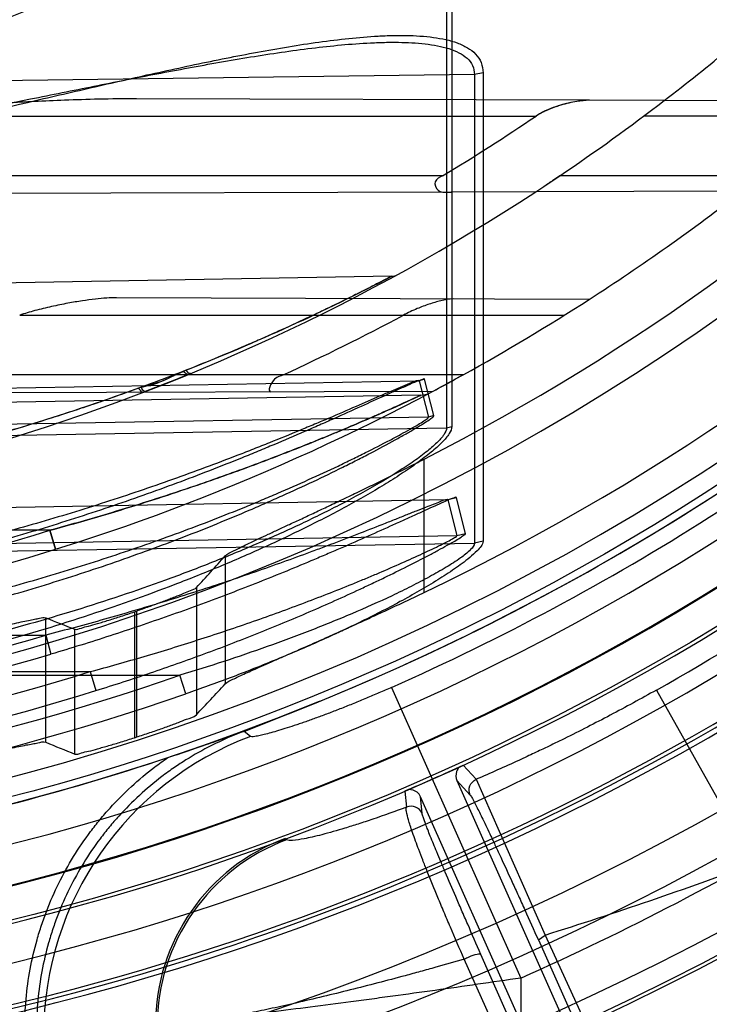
# Model space of a CAD drawing. Header units: millimetres. Extents: x 0 to 297, y 0 to 210.
# Tile 80 of 256: x 146.926 to 147.03, y 92.653 to 92.802. Entities that reach past the tile are written whole.
import ezdxf

# ---------------------------------------------------------------- set-up
doc = ezdxf.new("R2010")
doc.units = ezdxf.units.MM
doc.header["$LTSCALE"] = 16.335
doc.layers.get('0').update_dxf_attribs({"linetype": 'CONTINUOUS'})
for name, color, linetype in [('01_GLOBAL', 7, 'CONTINUOUS'), ('INTFCLR_1', 7, 'CONTINUOUS'), ('INTFCLR_144815', 7, 'CONTINUOUS')]:
    doc.layers.add(name, color=color, linetype=linetype)

msp = doc.modelspace()

# ---------------------------------------------------------------- linework, layer by layer
at = {"color": 7, "linetype": 'Continuous'}
msp.add_circle((147.7028034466, 92.1254639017), 2.28, dxfattribs=at)
at = {"color": 9, "linetype": 'Continuous'}
msp.add_arc((147.7028034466, 92.1254639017), 2.2507792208, 92.9674534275, 177.0325465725, dxfattribs=at)
at = {"layer": '01_GLOBAL', "color": 7, "linetype": 'Continuous'}
msp.add_circle((147.7028034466, 92.1254639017), 2.31, dxfattribs=at)
at = {"layer": 'INTFCLR_1', "color": 9, "linetype": 'Continuous'}
for p, q in [((146.9904780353, 92.8069051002), (146.9904780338, 92.74016072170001)), ((146.9912744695, 92.8070567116), (146.991274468, 92.740356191)), ((146.9946795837, 92.79340763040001), (146.8535833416, 92.79155357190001)), ((146.994679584, 92.79340763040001), (146.9946795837, 92.7227587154)), ((146.9959774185, 92.79364894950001), (146.9946795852, 92.7934076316)), ((146.9959774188, 92.7936489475), (146.9959774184, 92.72306984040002)), ((147.0120154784, 92.7895054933), (146.9437845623, 92.7897436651)), ((147.0514519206, 92.78936783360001), (147.0232658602, 92.7894662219)), ((146.8944553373, 92.78713164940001), (147.0039576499, 92.78713164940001)), ((147.0488883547, 92.78713164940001), (147.0201875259, 92.78713164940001)), ((146.9898811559, 92.77813164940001), (146.8266356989, 92.77813164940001)), ((147.0380017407, 92.77813164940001), (147.0075233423, 92.77813164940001)), ((146.9911526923, 92.77568498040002), (146.9035309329, 92.7753791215)), ((147.0350701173, 92.7758382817), (147.003905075, 92.77572949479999)), ((146.9822175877, 92.76299995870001), (146.8326356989, 92.7603889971)), ((147.0119716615, 92.75950564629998), (146.9407433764, 92.7597542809)), ((146.926188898, 92.75713164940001), (147.008235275, 92.75713164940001)), ((146.8326356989, 92.7445687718), (146.9863558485, 92.7472500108)), ((146.9929641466, 92.74813164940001), (146.8922430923, 92.74813164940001)), ((146.9514451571, 92.74813164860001), (146.9507953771, 92.74864845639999)), ((146.9863558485, 92.7472500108), (146.9862838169, 92.7472767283)), ((146.9871699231, 92.7474608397), (146.9863558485, 92.7472500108)), ((146.9863558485, 92.7472500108), (146.9877702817, 92.7417730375)), ((146.9885780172, 92.7419805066), (146.9871699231, 92.7474608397)), ((146.986619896, 92.74507405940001), (146.8535833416, 92.7427518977)), ((146.8915173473, 92.745337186), (146.9884467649, 92.7456755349)), ((146.9877702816, 92.7417730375), (146.8326356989, 92.7390671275)), ((146.9885780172, 92.7419805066), (146.9877702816, 92.7417730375)), ((146.8326356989, 92.7374866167), (146.9904780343, 92.74016072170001)), ((146.9904780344, 92.74016072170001), (146.9912744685, 92.7403561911)), ((146.9906522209, 92.7293353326), (146.9919774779, 92.7296701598)), ((146.9933480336, 92.7241875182), (146.9919774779, 92.7296701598)), ((146.8535833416, 92.7269445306), (146.9906522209, 92.7293353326)), ((146.9906522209, 92.7293353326), (146.990609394, 92.7293494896)), ((146.990652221, 92.7293353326), (146.9920326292, 92.7238577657)), ((146.9307336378, 92.72470044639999), (146.8506356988, 92.72470044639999)), ((146.9920326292, 92.7238577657), (146.8535833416, 92.7214428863)), ((146.931578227, 92.7218376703), (146.9307336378, 92.72470044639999)), ((146.9307336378, 92.72470044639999), (146.9315782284, 92.7218376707)), ((146.9933480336, 92.7241875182), (146.9920326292, 92.7238577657)), ((146.8535833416, 92.7203683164), (146.9946795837, 92.7227587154)), ((146.9959774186, 92.72306984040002), (146.9946795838, 92.7227587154)), ((146.8506356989, 92.7089062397), (146.9300996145, 92.7089062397)), ((146.9300996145, 92.7089062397), (146.9308989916, 92.7060319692)), ((146.8266356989, 92.7028478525), (146.9503000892, 92.7028478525)), ((146.8506356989, 92.7034045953), (146.9368146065, 92.7034045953)), ((146.9368147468, 92.70340459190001), (146.9376538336, 92.700542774)), ((146.951228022, 92.7000574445), (146.9503000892, 92.7028478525))]:
    msp.add_line(p, q, dxfattribs=at)
at = {"layer": 'INTFCLR_1', "color": 7, "linetype": 'Continuous'}
for p, q in [((147.0120154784, 92.7895054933), (147.0101259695, 92.7893397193)), ((147.0075233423, 92.77813164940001), (147.0064146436, 92.77738788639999)), ((146.9448683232, 92.74551881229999), (146.951445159, 92.74813164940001)), ((146.9497710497, 92.7474502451), (146.9451096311, 92.74561186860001)), ((146.9514451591, 92.74813164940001), (146.9501287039, 92.7475940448)), ((146.9929641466, 92.74813164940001), (146.9916295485, 92.7473965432))]:
    msp.add_line(p, q, dxfattribs=at)
at = {"layer": 'INTFCLR_1', "color": 6, "linetype": 'Continuous'}
for p, q in [((147.0232658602, 92.7894662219), (147.0120154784, 92.7895054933)), ((147.003905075, 92.77572949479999), (146.9911526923, 92.77568498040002)), ((146.9519271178, 92.74832991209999), (146.9514451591, 92.74813164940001))]:
    msp.add_line(p, q, dxfattribs=at)
for centre, radius, start, end in [((146.8326356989, 93.03763164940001), 0.3620710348, 270, 90.00000002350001), ((146.8326356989, 93.03763164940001), 0.3440948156, 270, 90.00000002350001), ((146.8326356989, 93.03763164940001), 0.312931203, 303.9776385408, 307.5299422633), ((146.8342792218, 93.03700618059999), 0.3020396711, 301.0088492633, 304.1786423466), ((146.8326356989, 93.03763164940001), 0.330931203, 298.9781910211, 302.8139688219), ((146.8321030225, 93.0401317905), 0.3211822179, 294.6129913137, 298.2222021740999), ((146.8328686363, 93.03763440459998), 0.3530027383, 273.3847160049, 287.2678979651)]:
    msp.add_arc(centre, radius, start, end, dxfattribs=at)
at = {"layer": 'INTFCLR_1', "color": 9, "linetype": 'Continuous'}
for centre, radius, start, end in [((146.8326356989, 93.03763164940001), 0.252930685, 270.0000000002, 337.5066823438), ((146.8326356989, 93.03763164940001), 0.312931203, 307.5299422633, 312.2149436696), ((146.8326356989, 93.03763164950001), 0.312931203, 269.9999999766, 303.1824438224), ((146.8326356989, 93.03763164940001), 0.330931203, 302.8139688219, 307.7133577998), ((146.835260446, 93.04334869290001), 0.3165311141, 291.5005296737, 297.6632614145), ((146.9821861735, 92.76479968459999), 0.0018, 271.0000000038, 298.7289681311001), ((146.9586783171, 92.7300294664), 0.0202189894, 111.4868179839, 112.946911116), ((146.8326356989, 93.03763164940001), 0.330931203, 269.9999999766, 298.0879374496), ((146.9865675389, 92.7480736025), 0.003, 271.0000000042, 297.9955409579), ((146.8326876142, 93.0376340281), 0.327933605, 273.6533268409, 287.396429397), ((146.8324589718, 93.0376340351), 0.342922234, 273.5317162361, 286.5427789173), ((146.8324070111, 93.0376317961), 0.3459177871, 273.5313428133, 286.5425042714), ((146.8337755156, 93.03753023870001), 0.3543871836, 273.1956074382, 289.1963105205), ((146.8329253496, 93.0376104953), 0.3499809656, 273.3839117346, 287.2680685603), ((146.8337323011, 93.0375290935), 0.3573406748, 272.2498865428, 289.1963144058)]:
    msp.add_arc(centre, radius, start, end, dxfattribs=at)
at = {"layer": 'INTFCLR_1', "color": 7, "linetype": 'Continuous'}
for centre, radius, start, end in [((146.8326356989, 93.03763164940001), 0.312931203, 303.1824438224, 303.9776385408), ((146.7359817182, 93.18314915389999), 0.4876229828, 303.4770577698, 303.6827755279), ((146.8326356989, 93.03763164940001), 0.330931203, 298.0879374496, 298.9781910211), ((146.8412232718, 93.02175014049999), 0.3128768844, 298.0698537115, 298.732788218), ((146.833856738, 93.035373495), 0.3283641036, 298.08548862, 298.716841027)]:
    msp.add_arc(centre, radius, start, end, dxfattribs=at)
at = {"layer": 'INTFCLR_1', "color": 9, "linetype": 'Continuous'}
for points, knots in [([(146.8511046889, 92.775294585), (146.8540977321, 92.7755611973), (146.8587515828, 92.7760503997), (146.8650522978, 92.7768525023), (146.8716720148, 92.77779263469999), (146.8799093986, 92.7791299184), (146.8930022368, 92.78155026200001), (146.9092262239, 92.7849906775), (146.9253366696, 92.78872370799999), (146.9381626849, 92.79170280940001), (146.9461491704, 92.79351098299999), (146.9525189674, 92.7948859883), (146.9572613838, 92.7958634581), (146.9619673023, 92.7967724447), (146.9666250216, 92.7975926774), (146.9712176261, 92.79829851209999), (146.9757245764, 92.7988571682), (146.9794227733, 92.7991668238), (146.9823225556, 92.7992835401), (146.9850984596, 92.7992951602), (146.9877918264, 92.79913507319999), (146.9903380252, 92.79869189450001), (146.992069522, 92.7982014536), (146.993613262, 92.7975053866), (146.9949021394, 92.79653792), (146.9957930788, 92.7952193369), (146.995977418, 92.79417336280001), (146.9959774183, 92.79364894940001)], [0, 0, 0, 0, 0.06019431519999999, 0.0937217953, 0.1272320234, 0.1941274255, 0.2608760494, 0.3939366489, 0.5263069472, 0.5921519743, 0.6577085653, 0.6903391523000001, 0.7226899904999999, 0.7547041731, 0.7863477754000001, 0.817424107, 0.8477738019, 0.8773067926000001, 0.8917350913, 0.9058958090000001, 0.9329161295, 0.9456330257, 0.9576063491, 0.9688770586, 0.9793861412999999, 0.9894949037, 1, 1, 1, 1]), ([(146.8535831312, 92.777741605), (146.855689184, 92.77791889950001), (146.8594428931, 92.77827066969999), (146.8648355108, 92.7788604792), (146.8713989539, 92.779662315), (146.8795665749, 92.78080477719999), (146.8925474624, 92.78287697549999), (146.9086375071, 92.7858324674), (146.9246226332, 92.7890548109), (146.9373446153, 92.79163404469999), (146.9452651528, 92.7932029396), (146.9515815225, 92.7943982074), (146.9562849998, 92.7952493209), (146.9609522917, 92.79604216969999), (146.9655717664, 92.79675912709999), (146.9701265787, 92.7973778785), (146.9745962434, 92.7978698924), (146.9783532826, 92.79815218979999), (146.980618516, 92.7982331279), (146.9814234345, 92.79824711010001)], [0, 0, 0, 0, 0.0489322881, 0.0872815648, 0.1255925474, 0.2020168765, 0.2782050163, 0.4299198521, 0.5807251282, 0.6557395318, 0.7304548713, 0.7676637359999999, 0.8045717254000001, 0.8411178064, 0.8772671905, 0.9127986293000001, 0.9475317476, 0.9813615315, 1, 1, 1, 1]), ([(146.9814234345, 92.79824711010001), (146.9820335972, 92.7982577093), (146.983980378, 92.7982643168), (146.9865568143, 92.7981369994), (146.9890816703, 92.79775974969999), (146.9907939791, 92.7973413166), (146.9923168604, 92.7967476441), (146.993587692, 92.7959264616), (146.9944856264, 92.7947936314), (146.9946795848, 92.7938636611), (146.9946795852, 92.7934076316)], [0, 0, 0, 0, 0.1193284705, 0.3807072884, 0.5033092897, 0.6180591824, 0.7247147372, 0.8216115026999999, 0.9108285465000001, 1, 1, 1, 1]), ([(146.9822175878, 92.76299995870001), (146.981355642, 92.76254802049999), (146.9800522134, 92.7618722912), (146.9782398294, 92.7609487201), (146.9761449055, 92.7598944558), (146.9738510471, 92.75876526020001), (146.971388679, 92.7575818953), (146.9686769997, 92.7563015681), (146.9658621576, 92.7550097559), (146.9629602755, 92.7537169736), (146.9599408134, 92.7523995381), (146.9545027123, 92.7501025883), (146.9465237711, 92.74695563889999), (146.9383496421, 92.74403470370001), (146.9316580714, 92.7418281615), (146.9248557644, 92.7397097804), (146.9162544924, 92.7372653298), (146.9058229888, 92.7346733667), (146.8918285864, 92.7316873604), (146.8742178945, 92.7288354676), (146.8532881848, 92.7268444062), (146.8394068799, 92.72641362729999), (146.8326356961, 92.72641403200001)], [0, 0, 0, 0, 0.0187784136, 0.0283277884, 0.0392482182, 0.0640293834, 0.0776580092, 0.09196060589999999, 0.1218891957, 0.1374137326, 0.153256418, 0.1854526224, 0.251312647, 0.3187201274, 0.3529062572, 0.3872583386, 0.456181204, 0.5254040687, 0.5946131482, 0.7322372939, 0.8693511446, 1, 1, 1, 1]), ([(146.9519271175, 92.748329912), (146.9518883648, 92.7483139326), (146.9515796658, 92.748350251), (146.9514110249, 92.7486404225), (146.9512723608, 92.7488432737)], [0, 0, 0, 0, 0.1457333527, 1, 1, 1, 1]), ([(146.9871699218, 92.7474608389), (146.9871425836, 92.7475668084), (146.9865264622, 92.74729305), (146.9858716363, 92.74711308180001), (146.9844529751, 92.7464672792), (146.982927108, 92.74579497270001), (146.9805797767, 92.7447225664), (146.977470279, 92.7433028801), (146.9741598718, 92.7418090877), (146.9713237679, 92.7405520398), (146.9683154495, 92.7392365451), (146.9652353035, 92.73792039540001), (146.9620918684, 92.7366118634), (146.9572261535, 92.7346236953), (146.9497761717, 92.7317275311), (146.9396236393, 92.7281207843), (146.9309727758, 92.7253447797), (146.9239429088, 92.72327228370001), (146.9168441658, 92.721302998), (146.9096903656, 92.71950463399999), (146.9024871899, 92.7178811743), (146.8952563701, 92.7163763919), (146.8861929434, 92.7147237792), (146.8716762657, 92.7125718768), (146.8538256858, 92.71082804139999), (146.8395732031, 92.7103666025), (146.832635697, 92.7103620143)], [0, 0, 0, 0, 0.0020483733, 0.007851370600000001, 0.0170198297, 0.0288615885, 0.0399446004, 0.06501526, 0.0930100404, 0.1078658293, 0.1230869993, 0.1544625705, 0.1705587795, 0.1868162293, 0.2528433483, 0.3201433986, 0.3884472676, 0.4228633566, 0.4573152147, 0.5263276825, 0.5608980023, 0.5955139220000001, 0.6645613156, 0.7332994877, 0.8701505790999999, 1, 1, 1, 1]), ([(146.986283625, 92.74727654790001), (146.9857995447, 92.7472680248), (146.9844094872, 92.746546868), (146.9824857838, 92.7458332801), (146.9798061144, 92.7446422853), (146.9767051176, 92.7432982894), (146.9734151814, 92.7418756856), (146.9705942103, 92.7406807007), (146.9676020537, 92.7394296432), (146.9645385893, 92.73817827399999), (146.9614125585, 92.73693432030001), (146.9565719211, 92.7350436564), (146.9491603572, 92.7322899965), (146.9390633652, 92.72886264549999), (146.9304616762, 92.7262259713), (146.9234717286, 92.72425781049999), (146.9164107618, 92.7223872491), (146.9092963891, 92.72067979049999), (146.902133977, 92.7191388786), (146.8949419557, 92.717710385), (146.8859274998, 92.7161420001), (146.8714885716, 92.7141001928), (146.8537261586, 92.7124457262), (146.8395452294, 92.7120082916), (146.8326356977, 92.7120040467)], [0, 0, 0, 0, 0.009141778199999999, 0.0283401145, 0.0393789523, 0.0643480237, 0.0922326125, 0.107032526, 0.1221986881, 0.1534687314, 0.1695151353, 0.1857253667, 0.2515933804, 0.3187850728, 0.3870328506, 0.4214402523, 0.4558959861, 0.5249520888, 0.5595609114, 0.5942257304, 0.663399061, 0.7322951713, 0.8695348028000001, 1, 1, 1, 1]), ([(146.9444940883, 92.7462607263), (146.9422910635, 92.7454403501), (146.938956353, 92.74425707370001), (146.9344695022, 92.7427554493), (146.9276453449, 92.7405327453), (146.9195848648, 92.7381591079), (146.9102649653, 92.7357723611), (146.9008839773, 92.7335637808), (146.8890900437, 92.73122614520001), (146.8748689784, 92.72904957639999), (146.8606025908, 92.72750833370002), (146.8465194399, 92.7266072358), (146.8371892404, 92.7264180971), (146.8326356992, 92.7264140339)], [0, 0, 0, 0, 0.0617613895, 0.09294716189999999, 0.1243056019, 0.2503181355, 0.3136033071, 0.3770490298, 0.5034991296, 0.6293644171, 0.7549040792, 0.8803678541, 1, 1, 1, 1]), ([(146.9307336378, 92.72470044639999), (146.9334915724, 92.7254525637), (146.9389747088, 92.72700512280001), (146.9471092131, 92.7295320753), (146.9551210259, 92.73223277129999), (146.9617003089, 92.73462454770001), (146.9668699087, 92.7366162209), (146.970040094, 92.737876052), (146.9725226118, 92.7388913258), (146.9749048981, 92.7398812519), (146.9777337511, 92.7410830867), (146.9804437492, 92.7422715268), (146.982432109, 92.7431579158), (146.9837657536, 92.7437555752), (146.9848233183, 92.74425531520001), (146.9858508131, 92.7446905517), (146.986102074, 92.7448780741), (146.9866944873, 92.7450753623), (146.9866198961, 92.74507405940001)], [0, 0, 0, 0, 0.1439991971, 0.2870321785, 0.429031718, 0.5698547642, 0.6396317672, 0.7080941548, 0.7416889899, 0.7747394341, 0.8380349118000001, 0.8965827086, 0.9235688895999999, 0.9481140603, 0.9691313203, 0.9856404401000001, 0.9962420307, 1, 1, 1, 1]), ([(146.9307336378, 92.72470044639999), (146.9334915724, 92.7254525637), (146.9389747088, 92.72700512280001), (146.9471092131, 92.7295320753), (146.9551210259, 92.73223277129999), (146.9617003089, 92.73462454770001), (146.9668699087, 92.7366162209), (146.970040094, 92.737876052), (146.9725226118, 92.7388913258), (146.9749048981, 92.7398812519), (146.9777337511, 92.7410830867), (146.9804437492, 92.7422715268), (146.982432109, 92.7431579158), (146.9837657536, 92.7437555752), (146.9848233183, 92.74425531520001), (146.9858508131, 92.7446905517), (146.986102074, 92.7448780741), (146.9866944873, 92.7450753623), (146.9866198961, 92.74507405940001)], [0, 0, 0, 0, 0.1439991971, 0.2870321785, 0.429031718, 0.5698547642, 0.6396317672, 0.7080941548, 0.7416889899, 0.7747394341, 0.8380349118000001, 0.8965827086, 0.9235688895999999, 0.9481140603, 0.9691313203, 0.9856404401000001, 0.9962420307, 1, 1, 1, 1]), ([(146.9866198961, 92.74507405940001), (146.9852527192, 92.74443711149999), (146.9833974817, 92.7435892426), (146.9810127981, 92.74252397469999), (146.9794520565, 92.74183494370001), (146.9772209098, 92.7408653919), (146.974298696, 92.7396234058), (146.9712965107, 92.7383848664), (146.9688155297, 92.73739070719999), (146.9662718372, 92.73638517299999), (146.9617482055, 92.734643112), (146.9551810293, 92.7322540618), (146.9485153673, 92.7300045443), (146.9431033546, 92.72828909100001), (146.9376317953, 92.7266239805), (146.933498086, 92.7254544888), (146.9307336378, 92.72470044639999)], [0, 0, 0, 0, 0.0759741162, 0.1027488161, 0.1315639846, 0.1619136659, 0.2252908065, 0.2915052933, 0.3255020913, 0.359924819, 0.4292864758, 0.5696782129, 0.7119073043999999, 0.7836250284, 0.8556590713, 1, 1, 1, 1]), ([(146.8326356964, 92.7020012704), (146.8396963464, 92.70199655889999), (146.8541493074, 92.7024432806), (146.8758941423, 92.7045287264), (146.8941343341, 92.70751302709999), (146.9085920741, 92.7106345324), (146.917581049, 92.71289760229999), (146.9247355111, 92.7148964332), (146.9318371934, 92.7170138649), (146.9405846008, 92.7198719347), (146.9508602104, 92.72363233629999), (146.9584007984, 92.7266989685), (146.9633251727, 92.7288343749), (146.9665083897, 92.7302496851), (146.9703602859, 92.73202607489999), (146.9741008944, 92.7338369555), (146.9769675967, 92.73527752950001), (146.9796026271, 92.7366356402), (146.9820674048, 92.73795281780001), (146.9843143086, 92.7392111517), (146.9857358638, 92.7400302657), (146.9868827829, 92.7407331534), (146.9878080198, 92.7412980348), (146.9882492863, 92.7416724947), (146.9885999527, 92.7418947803), (146.9885780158, 92.7419805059)], [0, 0, 0, 0, 0.1300529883, 0.2661331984, 0.4020883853, 0.4702131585, 0.5385311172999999, 0.5727886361, 0.6070347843, 0.6750245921, 0.7422551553, 0.8085421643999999, 0.8249273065, 0.8411194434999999, 0.8727085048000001, 0.9030533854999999, 0.9176641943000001, 0.9318013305, 0.9576606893, 0.9691088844, 0.9792876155, 0.9877522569, 0.9942421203, 0.9983701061, 1, 1, 1, 1]), ([(146.8326356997, 92.703780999), (146.8396686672, 92.70377594), (146.8540509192, 92.70419848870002), (146.8756854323, 92.7061754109), (146.8938293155, 92.7090059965), (146.9082129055, 92.7119693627), (146.917154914, 92.7141183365), (146.9242722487, 92.71601704), (146.931334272, 92.71802795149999), (146.9400325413, 92.7207427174), (146.950252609, 92.7243165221), (146.9577553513, 92.7272330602), (146.9626551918, 92.7292645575), (146.9658207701, 92.73061035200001), (146.9696512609, 92.73229964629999), (146.973372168, 92.73402252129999), (146.9762237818, 92.73539327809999), (146.9788439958, 92.736685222), (146.9812953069, 92.73793852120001), (146.9835302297, 92.7391363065), (146.9849442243, 92.7399158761), (146.9860837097, 92.74058485), (146.9870057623, 92.74112246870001), (146.9874400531, 92.7414786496), (146.9877925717, 92.74169026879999), (146.9877702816, 92.7417730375)], [0, 0, 0, 0, 0.1306793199, 0.2671604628, 0.4034123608, 0.4716301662, 0.5399963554, 0.5742590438, 0.6084966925, 0.6764262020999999, 0.743534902, 0.8096345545, 0.8259621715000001, 0.8420928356, 0.87354809, 0.9037458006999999, 0.9182785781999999, 0.9323352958, 0.9580329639, 0.9694019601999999, 0.9795046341, 0.9878997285, 0.9943285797, 0.9984072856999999, 1, 1, 1, 1]), ([(146.9904780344, 92.74016072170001), (146.9904792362, 92.7398009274), (146.9900268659, 92.73894135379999), (146.9889276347, 92.7377533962), (146.9872906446, 92.73636243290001), (146.9852353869, 92.7348680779), (146.9828713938, 92.7333174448), (146.9793553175, 92.7311952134), (146.9756077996, 92.7291470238), (146.9716822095, 92.72715432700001), (146.9675441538, 92.7251549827), (146.9622136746, 92.7227455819), (146.9556611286, 92.7200277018), (146.9467501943, 92.7166148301), (146.9354142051, 92.7127794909), (146.9215842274, 92.7088210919), (146.9075428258, 92.7054766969), (146.8980728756, 92.70366909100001), (146.8933131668, 92.7028478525)], [0, 0, 0, 0, 0.0102308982, 0.0258195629, 0.0465372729, 0.07094893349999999, 0.09813150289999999, 0.1268757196, 0.1877218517, 0.2195079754, 0.2520561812, 0.3183951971, 0.3858144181, 0.4537427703, 0.5897004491, 0.725948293, 0.8626566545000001, 1, 1, 1, 1]), ([(146.9912744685, 92.7403561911), (146.9912744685, 92.73997973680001), (146.9908279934, 92.7390821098), (146.9897193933, 92.7378277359), (146.9880742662, 92.7363641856), (146.9860070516, 92.7347915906), (146.9836295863, 92.7331618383), (146.9800972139, 92.73093006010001), (146.9763292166, 92.72877604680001), (146.9723809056, 92.7266803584), (146.9682228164, 92.7245769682), (146.9628644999, 92.7220454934), (146.9562781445, 92.71918359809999), (146.9473226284, 92.7155959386), (146.9359304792, 92.7115581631), (146.9220263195, 92.70738927), (146.9079096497, 92.70386869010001), (146.898387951, 92.7019478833), (146.893599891, 92.7010916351)], [0, 0, 0, 0, 0.0105762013, 0.0264755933, 0.0474618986, 0.0721050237, 0.09948727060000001, 0.1283920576, 0.1894824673, 0.2213568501, 0.2539711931, 0.3203882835, 0.3878155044, 0.4556932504, 0.5913945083, 0.7272133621, 0.8633490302, 1, 1, 1, 1]), ([(146.9919774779, 92.7296701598), (146.9919566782, 92.7297530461), (146.9914737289, 92.7295074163), (146.990970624, 92.72938613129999), (146.989887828, 92.72888140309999), (146.9886446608, 92.7283386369), (146.9871598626, 92.7276588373), (146.9855387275, 92.72691949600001), (146.9838008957, 92.726126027), (146.9813381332, 92.7250081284), (146.9781290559, 92.72356874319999), (146.9748388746, 92.72212620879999), (146.9721300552, 92.7209620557), (146.96936345, 92.7197899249), (146.9644558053, 92.7177570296), (146.9573403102, 92.7149498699), (146.9486557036, 92.71176171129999), (146.9398338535, 92.7087694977), (146.9338861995, 92.7069192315), (146.9308989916, 92.7060319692)], [0, 0, 0, 0, 0.0039104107, 0.0150974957, 0.03220136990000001, 0.0539793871, 0.078948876, 0.1063294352, 0.1356968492, 0.1663126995, 0.2301093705, 0.2966250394, 0.330703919, 0.3650239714, 0.4341153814, 0.5737737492, 0.7150116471, 0.8574056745, 1, 1, 1, 1]), ([(146.9906094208, 92.72934951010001), (146.9902390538, 92.72934349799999), (146.9891785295, 92.7288244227), (146.9876204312, 92.7283006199), (146.9858770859, 92.7275880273), (146.9842661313, 92.72694878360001), (146.9825445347, 92.7262581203), (146.9801007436, 92.7252923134), (146.9769203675, 92.72403935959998), (146.9736576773, 92.7227934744), (146.9709735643, 92.7217832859), (146.9682304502, 92.7207680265), (146.9633614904, 92.7190091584), (146.9563043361, 92.71658184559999), (146.947694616, 92.7138324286), (146.9389500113, 92.7112534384), (146.9330575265, 92.70967088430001), (146.9300996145, 92.7089062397)], [0, 0, 0, 0, 0.0173850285, 0.0533311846, 0.0782234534, 0.1054977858, 0.1347463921, 0.1652626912, 0.2288340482, 0.2951743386, 0.3291763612, 0.3634359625, 0.4324534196, 0.5721449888, 0.7136705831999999, 0.8566102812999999, 1, 1, 1, 1]), ([(146.9368147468, 92.70340459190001), (146.939537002, 92.7041396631), (146.9449487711, 92.70566284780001), (146.9529817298, 92.70813471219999), (146.9608963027, 92.71078119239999), (146.9673969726, 92.7131315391), (146.9725065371, 92.71509564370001), (146.9756409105, 92.7163445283), (146.9780965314, 92.7173552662), (146.9804566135, 92.7183441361), (146.983260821, 92.71955775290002), (146.9859459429, 92.7207588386), (146.987915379, 92.7216871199), (146.9892288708, 92.72230779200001), (146.990309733, 92.7228621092), (146.9912472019, 92.7233059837), (146.9916409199, 92.7236210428), (146.9920642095, 92.7237819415), (146.9920326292, 92.7238577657)], [0, 0, 0, 0, 0.1433745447, 0.2858317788, 0.4273066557, 0.5676656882, 0.6372666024, 0.7056378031, 0.7392162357, 0.7722895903, 0.8357419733, 0.8946088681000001, 0.921744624, 0.9466267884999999, 0.9680081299, 0.9848759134, 0.9958235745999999, 1, 1, 1, 1]), ([(146.9376538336, 92.700542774), (146.9404022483, 92.7013971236), (146.9458650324, 92.7031721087), (146.9539672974, 92.706040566), (146.961950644, 92.70910539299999), (146.968503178, 92.71182481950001), (146.9736546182, 92.7140899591), (146.976814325, 92.71553330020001), (146.9792907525, 92.71669780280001), (146.9816718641, 92.7178393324), (146.9845023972, 92.7192363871), (146.9872076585, 92.72062547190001), (146.9891969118, 92.72168718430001), (146.9905184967, 92.72240586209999), (146.991615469, 92.72304262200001), (146.9925459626, 92.7235538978), (146.992974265, 92.7239176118), (146.9933693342, 92.7241019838), (146.9933480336, 92.7241875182)], [0, 0, 0, 0, 0.142374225, 0.2840993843, 0.4251278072, 0.5653429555, 0.6349948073, 0.7034959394, 0.7371734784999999, 0.7703651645, 0.8341152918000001, 0.8933362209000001, 0.920714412, 0.9457914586, 0.9674006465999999, 0.9844867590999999, 0.9956396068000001, 1, 1, 1, 1]), ([(146.9946795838, 92.7227587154), (146.9946791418, 92.7223847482), (146.9938788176, 92.72152479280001), (146.9924575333, 92.72040382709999), (146.9903323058, 92.71905116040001), (146.9883111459, 92.71790516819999), (146.9865443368, 92.71696427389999), (146.984671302, 92.7160051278), (146.9812447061, 92.7143385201), (146.977206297, 92.71253779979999), (146.9730600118, 92.7108190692), (146.9688249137, 92.7091340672), (146.9634559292, 92.7071399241), (146.9569221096, 92.704904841), (146.9525168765, 92.70351818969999), (146.9503000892, 92.7028478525)], [0, 0, 0, 0, 0.0228670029, 0.0633209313, 0.1156295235, 0.174649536, 0.2059804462, 0.2379334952, 0.3033419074, 0.4389372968, 0.508229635, 0.5777872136, 0.7176351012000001, 0.8583881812, 1, 1, 1, 1]), ([(146.9959774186, 92.72306984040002), (146.9959774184, 92.722501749), (146.9947380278, 92.7212299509), (146.9932666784, 92.7200030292), (146.991240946, 92.7185648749), (146.9895594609, 92.71747407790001), (146.9877757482, 92.7163881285), (146.985888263, 92.7152823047), (146.9824384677, 92.71336283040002), (146.978364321, 92.7112840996), (146.9741807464, 92.70929194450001), (146.9699115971, 92.707348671), (146.9645011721, 92.7050396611), (146.957912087, 92.7024485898), (146.9534655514, 92.7008364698), (146.951228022, 92.7000574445)], [0, 0, 0, 0, 0.0335490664, 0.0918893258, 0.1194699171, 0.1790828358, 0.2106183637, 0.2427196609, 0.30828374, 0.4437225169, 0.5127414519, 0.5819205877, 0.7207184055, 0.8600812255, 1, 1, 1, 1])]:
    msp.add_open_spline(points, degree=3, knots=knots, dxfattribs=at)
at = {"layer": 'INTFCLR_1', "color": 7, "linetype": 'Continuous'}
for points, knots in [([(146.9437845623, 92.7897436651), (146.9418869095, 92.7897314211), (146.9382739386, 92.78970250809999), (146.9331478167, 92.789522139), (146.928566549, 92.7893284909), (146.9244808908, 92.7891305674), (146.9208082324, 92.7889395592), (146.9174877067, 92.7887598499), (146.9144740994, 92.78859232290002), (146.9117298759, 92.7884354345), (146.9092228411, 92.78828815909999), (146.9069286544, 92.7881499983), (146.9048295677, 92.788020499), (146.9029063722, 92.78789720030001), (146.9011450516, 92.78777791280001), (146.8995279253, 92.78766260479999), (146.8973121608, 92.7874836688), (146.89562667, 92.7873498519), (146.8944553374, 92.78713164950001)], [0, 0, 0, 0, 0.1152151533, 0.2193426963, 0.3113951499, 0.3936093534, 0.467685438, 0.5346756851, 0.5955042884, 0.650933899, 0.7015585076, 0.7479770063, 0.7904737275, 0.8292435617, 0.8649789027, 0.8976578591, 0.9276611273, 1, 1, 1, 1]), ([(147.0120145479, 92.7895068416), (147.0112765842, 92.78951288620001), (147.0096980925, 92.78931502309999), (147.0074931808, 92.7887634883), (147.0055332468, 92.7880267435), (147.0044191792, 92.7874471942), (147.003957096, 92.78713199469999)], [0, 0, 0, 0, 0.2608984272, 0.5585786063, 0.8022552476, 1, 1, 1, 1]), ([(147.0089807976, 92.78911643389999), (147.0084091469, 92.7889866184), (147.0073465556, 92.7886917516), (147.0056458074, 92.7880759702), (147.0045505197, 92.7875167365), (147.0039576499, 92.78713164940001)], [0, 0, 0, 0, 0.3242484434, 0.6089605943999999, 1, 1, 1, 1]), ([(146.9407433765, 92.759754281), (146.9402602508, 92.7597557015), (146.9392031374, 92.7597115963), (146.9374989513, 92.7595492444), (146.9355507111, 92.7592862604), (146.9333536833, 92.7589137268), (146.9309632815, 92.7584265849), (146.928536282, 92.7578438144), (146.926942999, 92.75737818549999), (146.926188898, 92.75713164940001)], [0, 0, 0, 0, 0.0977212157, 0.2138031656, 0.3461778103, 0.4952697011, 0.6644560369, 0.8395251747, 1, 1, 1, 1]), ([(146.9507953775, 92.7486484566), (146.9502904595, 92.74842760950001), (146.949289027, 92.74796568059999), (146.9478016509, 92.7471910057), (146.9460265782, 92.7466604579), (146.9447748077, 92.7463400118), (146.9440769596, 92.74614513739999)], [0, 0, 0, 0, 0.2299184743, 0.4602849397, 0.6977218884, 1, 1, 1, 1]), ([(146.9444940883, 92.7462607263), (146.9453279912, 92.74649255), (146.9470511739, 92.74683256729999), (146.9490709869, 92.7478636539), (146.9503312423, 92.74843906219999), (146.9507953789, 92.74864845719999)], [0, 0, 0, 0, 0.3842136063, 0.77396921, 1, 1, 1, 1]), ([(146.9440769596, 92.74614513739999), (146.9441515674, 92.746033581), (146.9443186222, 92.74579515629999), (146.9447090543, 92.7453820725), (146.9448683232, 92.74551881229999)], [0, 0, 0, 0, 0.3899957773, 1, 1, 1, 1]), ([(146.9451096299, 92.7456118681), (146.9450744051, 92.7455983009), (146.9447490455, 92.7457056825), (146.9446260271, 92.74602567), (146.9444940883, 92.7462607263)], [0, 0, 0, 0, 0.1228346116, 1, 1, 1, 1])]:
    msp.add_open_spline(points, degree=3, knots=knots, dxfattribs=at)
at = {"layer": 'INTFCLR_1', "color": 6, "linetype": 'Continuous'}
for points, knots in [([(146.9898811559, 92.77813164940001), (146.9894760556, 92.7778881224), (146.9883878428, 92.7774438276), (146.9892036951, 92.77540793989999), (146.9905077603, 92.7756827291), (146.9911526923, 92.77568498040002)], [0, 0, 0, 0, 0.2996277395, 0.5911672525, 1, 1, 1, 1]), ([(146.9915006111, 92.759577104), (146.9908638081, 92.75957932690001), (146.9896305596, 92.7593278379), (146.9878235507, 92.7587983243), (146.9859383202, 92.758085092), (146.9846596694, 92.75749259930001), (146.9839875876, 92.75713164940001)], [0, 0, 0, 0, 0.2403502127, 0.4689403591, 0.712067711, 1, 1, 1, 1]), ([(146.9658712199, 92.74813164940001), (146.9654365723, 92.74793267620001), (146.9644444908, 92.7478734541), (146.9633689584, 92.74558799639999), (146.964029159, 92.74559030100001)], [0, 0, 0, 0, 0.4199729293, 1, 1, 1, 1])]:
    msp.add_open_spline(points, degree=3, knots=knots, dxfattribs=at)
at = {"layer": 'INTFCLR_144815', "color": 9, "linetype": 'Continuous'}
for p, q in [((146.9871046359, 92.7153350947), (146.9871046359, 92.7354310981)), ((146.9571457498, 92.7208384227), (146.9571457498, 92.7015608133)), ((146.9527937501, 92.71606473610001), (146.9527937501, 92.6969039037)), ((146.9434653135, 92.71241693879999), (146.9434653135, 92.6934435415)), ((146.9438060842, 92.6935534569), (146.9438060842, 92.71253326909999)), ((146.9301256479, 92.6927518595), (146.9301256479, 92.7115083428)), ((146.9344776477, 92.6909883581), (146.9344776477, 92.7098032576)), ((146.9822122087, 92.70103707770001), (147.0016778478, 92.65723321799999)), ((147.0220789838, 92.7006184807), (147.03675921, 92.6745028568)), ((146.9609570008, 92.69364614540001), (146.959984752, 92.6944062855)), ((146.9949242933, 92.6871736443), (146.9929711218, 92.6893111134)), ((146.9920323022, 92.6869967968), (146.9940355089, 92.6848105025)), ((146.9949243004, 92.6871736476), (147.0053197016, 92.6637133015)), ((146.9842029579, 92.6854072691), (146.9844409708, 92.68297135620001)), ((146.9867924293, 92.6820508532), (146.9865510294, 92.684556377)), ((147.0043043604, 92.6629812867), (147.0053197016, 92.6637133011)), ((147.0043043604, 92.6629812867), (147.0130132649, 92.6435384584)), ((147.0053197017, 92.6637133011), (147.0142063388, 92.6442704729)), ((147.0020295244, 92.6403129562), (146.9931404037, 92.66006002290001)), ((147.0043682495, 92.64104497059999), (146.9956569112, 92.6607920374)), ((147.0016778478, 92.65723321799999), (147.0016778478, 92.6295228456))]:
    msp.add_line(p, q, dxfattribs=at)
at = {"layer": 'INTFCLR_144815', "color": 6, "linetype": 'Continuous'}
for p, q in [((146.9599847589, 92.6944062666), (146.9712818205, 92.6989086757)), ((146.9712818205, 92.6989086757), (146.9628477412, 92.69553883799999)), ((146.992447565, 92.6890454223), (146.9929711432, 92.6893110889)), ((146.992032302, 92.6869967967), (147.0256105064, 92.61157891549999)), ((146.9847507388, 92.68561857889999), (146.9842029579, 92.6854072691)), ((147.020129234, 92.60913849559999), (146.9865510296, 92.6845563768)), ((146.9663956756, 92.67807682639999), (146.9661604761, 92.6782527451))]:
    msp.add_line(p, q, dxfattribs=at)
at = {"layer": 'INTFCLR_144815', "color": 7, "linetype": 'Continuous'}
for p, q in [((146.9571491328, 92.69342417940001), (146.9628477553, 92.6955389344)), ((146.9628477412, 92.69553883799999), (146.9585775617, 92.6939345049)), ((146.9484914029, 92.69045277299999), (146.9571491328, 92.69342417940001))]:
    msp.add_line(p, q, dxfattribs=at)
at = {"layer": 'INTFCLR_144815', "color": 6, "linetype": 'Continuous'}
for radius in [0.3828680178, 0.364857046]:
    msp.add_circle((146.8326356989, 93.03763164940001), radius, dxfattribs=at)
for centre, radius, start, end in [((146.8326356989, 93.03763164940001), 0.5278075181, 313.9937911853, 154.5150993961), ((146.8326356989, 93.03763164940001), 0.5098075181, 312.9543589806, 154.5144414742), ((146.8326356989, 93.03763164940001), 0.49294334, 282.2440355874, 71.2863570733), ((146.8326356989, 93.03763164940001), 0.3966228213, 45.0000000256, 314.9999999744), ((146.8326356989, 93.03763164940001), 0.3959130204, 44.99999995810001, 315.0000000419), ((146.8326356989, 93.03763164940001), 0.3953393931, 44.99999997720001, 315.0000000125), ((146.8326356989, 93.03763164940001), 0.3833823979, 47.86578076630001, 312.1342192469), ((146.8326356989, 93.03763164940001), 0.3779020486, 45.72777364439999, 314.2722263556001), ((146.8326356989, 93.03763164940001), 0.3659046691, 45.6663486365, 314.3336513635), ((146.8326356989, 93.03763164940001), 0.3574013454, 295.6072723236, 334.3927276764), ((146.8326356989, 93.03763164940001), 0.3393903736, 297.0737153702, 332.9262846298), ((146.8326356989, 93.03763164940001), 0.5098075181, 205.4855585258, 293.0456409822), ((146.8326356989, 93.03763164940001), 0.5278075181, 205.4849006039, 292.0062088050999), ((146.8326356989, 93.03763164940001), 0.366, 292.2602718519, 310.9966113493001), ((146.8326356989, 93.03763164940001), 0.343580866, 288.8185484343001, 288.8785955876), ((146.8326356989, 93.03763164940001), 0.4266285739, 259.4836750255, 310.0313711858), ((146.8326356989, 93.03763164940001), 0.3615918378, 287.8487159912, 287.9054519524), ((146.8326356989, 93.03763164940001), 0.366, 280.6326298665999, 288.4538817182), ((146.8326356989, 93.03763164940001), 0.3834509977, 293.2829108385, 294.7170891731), ((146.9765859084, 92.65017561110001), 0.029950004, 110.3706651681, 180.0115408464), ((146.8326356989, 93.03763164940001), 0.4695339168, 294.5878227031, 308.4121772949)]:
    msp.add_arc(centre, radius, start, end, dxfattribs=at)
at = {"layer": 'INTFCLR_144815', "color": 9, "linetype": 'Continuous'}
for centre, radius, start, end in [((146.8326356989, 93.03763164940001), 0.4131757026, 52.2436298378, 307.7563701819), ((146.8326356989, 93.03763164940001), 0.4896672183, 292.4997540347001, 54.0964566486), ((146.8326356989, 93.03763164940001), 0.3891912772, 52.5411294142, 307.4588705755), ((146.8326356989, 93.03763164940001), 0.3777730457, 45.7280221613, 314.2719778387), ((146.8326356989, 93.03763164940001), 0.3717739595, 45.73034182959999, 314.2696581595), ((146.8326378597, 93.037632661), 0.4417306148, 292.4997540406, 54.09645665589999), ((146.8326356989, 93.03763164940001), 0.4997304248, 203.8266800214, 313.0809380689), ((146.8326356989, 93.03763164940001), 0.5057308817, 203.8278898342, 312.5732768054), ((146.8326356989, 93.03763164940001), 0.5237295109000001, 203.8266800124, 319.1799903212), ((146.8326356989, 93.03763164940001), 0.3683327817, 293.9594928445, 310.8607650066), ((146.8326356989, 93.03763164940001), 0.386609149, 299.3413979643, 308.1335617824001), ((146.8326356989, 93.03763164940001), 0.4071801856, 258.4596803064, 309.0091107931), ((146.8326356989, 93.03763164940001), 0.4162669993, 293.9594928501, 308.3380929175), ((146.8326356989, 93.03763164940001), 0.4231029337, 259.4138369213, 309.1798196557), ((146.8326356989, 93.03763164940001), 0.4261011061, 259.4138369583, 309.1798197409), ((146.9778564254, 92.64863395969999), 0.048080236, 110.578199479, 179.8794666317), ((146.9851487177, 92.68131553), 0.0018007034, 24.1016109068, 113.1433378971), ((146.9769302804, 92.6499358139), 0.0300477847, 110.5234172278, 179.8814375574), ((146.8285411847, 93.2300128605), 0.5932501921, 287.3365010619, 290.5471625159)]:
    msp.add_arc(centre, radius, start, end, dxfattribs=at)
at = {"layer": 'INTFCLR_144815', "color": 7, "linetype": 'Continuous'}
for centre, radius, start, end in [((146.8948467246, 92.8700521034), 0.1872939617, 289.5951061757, 289.8934291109), ((146.7741505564, 93.2135568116), 0.5513919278, 288.432080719, 289.0679721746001), ((146.8234558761, 93.07019565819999), 0.3997891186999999, 289.1015914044, 289.5363943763)]:
    msp.add_arc(centre, radius, start, end, dxfattribs=at)
at = {"layer": 'INTFCLR_144815', "color": 6, "linetype": 'Continuous'}
for centre, major_axis, ratio, start_param, end_param in [((146.3252888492, 93.03763164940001), (0.7614070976, 0), 0.7456587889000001, -0.6021168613, -0.5919499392), ((147.162707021, 93.03763164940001), (0.4953586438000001, 0), 0.7456587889, -2.0595447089, -2.0496201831), ((146.3037042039, 93.03763164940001), (0.7938005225, 0), 0.7456587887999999, -0.6133947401, -0.6038052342), ((147.1842916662, 93.03763164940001), (0.5277520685, 0), 0.7456587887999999, -2.0732771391, -2.0638918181)]:
    msp.add_ellipse(centre, major_axis=major_axis, ratio=ratio, start_param=start_param, end_param=end_param, dxfattribs=at)
for points, knots in [([(146.9571457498, 92.7208384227), (146.9574473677, 92.72117291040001), (146.9581521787, 92.7214570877), (146.9590760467, 92.72195580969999), (146.9599821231, 92.7223915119), (146.9610457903, 92.7229025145), (146.9622746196, 92.72347983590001), (146.963662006, 92.72412706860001), (146.9652008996, 92.7248416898), (146.9668891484, 92.7256254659), (146.9687142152, 92.7264753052), (146.970673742, 92.7273926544), (146.9727550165, 92.72837443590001), (146.9749492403, 92.7294192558), (146.9772452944, 92.7305245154), (146.9796243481, 92.73168364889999), (146.9820754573, 92.7328934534), (146.9845765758, 92.7341450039), (146.9862587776, 92.7349987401), (146.9871046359, 92.7354310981)], [0, 0, 0, 0, 0.0405357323, 0.0652334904, 0.0952481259, 0.130785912, 0.1715185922, 0.2174130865, 0.2685791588, 0.3242218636, 0.3849330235, 0.4497704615, 0.518949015, 0.5920431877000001, 0.6684963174, 0.7482898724, 0.8302203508, 0.9145038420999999, 1, 1, 1, 1]), ([(146.9527937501, 92.71606473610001), (146.9525580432, 92.7158089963), (146.9518275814, 92.7156088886), (146.9507752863, 92.71510194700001), (146.9497338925, 92.7147043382), (146.9487697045, 92.7143258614), (146.9479868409, 92.7140298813), (146.9472159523, 92.7137435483), (146.9464355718, 92.7134577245), (146.9455963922, 92.71315659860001), (146.9447067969, 92.71284357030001), (146.9440976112, 92.71263295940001), (146.9438060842, 92.71253326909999)], [0, 0, 0, 0, 0.1079590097, 0.2200936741, 0.3678935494, 0.4519800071, 0.5419522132, 0.6276092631, 0.7072652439, 0.7999211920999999, 0.904362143, 1, 1, 1, 1]), ([(146.9571457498, 92.7015608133), (146.9574502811, 92.7018900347), (146.9581595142, 92.7021583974), (146.959089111, 92.7026377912), (146.9600010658, 92.7030542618), (146.9610712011, 92.7035424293), (146.9623069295, 92.7040927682), (146.9637005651, 92.7047085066), (146.9652458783, 92.7053874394), (146.9669394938, 92.70613070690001), (146.9687688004, 92.70693526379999), (146.9707305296, 92.70780197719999), (146.9728112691, 92.7087275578), (146.9750031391, 92.7097109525), (146.97729344, 92.71074889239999), (146.9796647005, 92.7118356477), (146.982104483, 92.71296739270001), (146.9845918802, 92.7141361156), (146.9862640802, 92.7149322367), (146.9871046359, 92.7153350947)], [0, 0, 0, 0, 0.0407909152, 0.06566460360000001, 0.09592600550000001, 0.131731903, 0.172732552, 0.2189359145, 0.2703208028, 0.326251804, 0.3871623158, 0.4520877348, 0.5213206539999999, 0.5942967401, 0.6705958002, 0.7500293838, 0.8315473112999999, 0.9152194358, 1, 1, 1, 1]), ([(146.9001667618, 92.70502770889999), (146.9005954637, 92.70511475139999), (146.9014523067, 92.7052897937), (146.9027355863, 92.7055551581), (146.9040146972, 92.7058228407), (146.9052871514, 92.70609226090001), (146.9065504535, 92.706362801), (146.9078021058, 92.7066338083), (146.9090396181, 92.7069045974), (146.9102604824, 92.70717444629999), (146.9114621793, 92.70744259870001), (146.9126422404, 92.70770827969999), (146.9137982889, 92.7079707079), (146.9149280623, 92.7082291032), (146.9160293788, 92.70848268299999), (146.9171001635, 92.70873067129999), (146.9181384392, 92.7089723), (146.9191423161, 92.7092068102), (146.9201100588, 92.70943347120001), (146.9210400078, 92.7096515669), (146.9219306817, 92.7098604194), (146.9227806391, 92.71005937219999), (146.9235886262, 92.71024778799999), (146.92435347, 92.7104251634), (146.9252837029, 92.7106388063), (146.926331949, 92.71087719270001), (146.9274472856, 92.7111154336), (146.9283765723, 92.71131721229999), (146.9292314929, 92.7114334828), (146.9298294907, 92.7116257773), (146.9301256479, 92.7115083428)], [0, 0, 0, 0, 0.0427966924, 0.08555823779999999, 0.1282023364, 0.1706459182, 0.2128052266, 0.2545964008, 0.2959354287, 0.3367384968, 0.3769192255, 0.4163916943, 0.45507645, 0.4928956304, 0.5297741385, 0.5656400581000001, 0.6004257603, 0.6340655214, 0.666495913, 0.697664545, 0.7275131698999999, 0.7559962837, 0.7830653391, 0.8086820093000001, 0.8328060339, 0.8764527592, 0.9137808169, 0.9446172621, 0.9688315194, 1, 1, 1, 1]), ([(146.9344776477, 92.7098032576), (146.9347914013, 92.70968180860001), (146.9355130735, 92.7100522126), (146.9366399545, 92.7102544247), (146.9377278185, 92.7105955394), (146.9387452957, 92.710893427), (146.9396074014, 92.71115867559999), (146.9405221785, 92.7114456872), (146.9414783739, 92.711753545), (146.9424646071, 92.7120784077), (146.9431298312, 92.7123026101), (146.9434653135, 92.71241693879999)], [0, 0, 0, 0, 0.1077340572, 0.2245752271, 0.3788559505, 0.4681502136, 0.564854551, 0.6674953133, 0.7752128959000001, 0.8865054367, 1, 1, 1, 1]), ([(146.9438060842, 92.6935534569), (146.9441381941, 92.69366076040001), (146.9447988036, 92.6938765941), (146.9457790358, 92.6942040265), (146.9467351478, 92.6945304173), (146.9476543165, 92.69485147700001), (146.9485241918, 92.69516123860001), (146.9493318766, 92.6954588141), (146.9502700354, 92.695799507), (146.9513846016, 92.69630397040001), (146.9524256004, 92.6965139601), (146.9527937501, 92.6969039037)], [0, 0, 0, 0, 0.1090785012, 0.2172001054, 0.322994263, 0.4248176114, 0.5215116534, 0.6115008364, 0.6940870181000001, 0.8323965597, 1, 1, 1, 1]), ([(146.9198805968, 92.6907764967), (146.9204704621, 92.69090634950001), (146.9216022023, 92.6911557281), (146.9232235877, 92.69151186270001), (146.9246897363, 92.6918296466), (146.9259925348, 92.69210807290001), (146.927122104, 92.6923355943), (146.9280804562, 92.6925336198), (146.9290436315, 92.692658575), (146.9297509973, 92.6929053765), (146.9301256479, 92.6927518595)], [0, 0, 0, 0, 0.1734866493, 0.3328789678, 0.4767977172, 0.6044636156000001, 0.7153194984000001, 0.8084039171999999, 0.8837034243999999, 1, 1, 1, 1]), ([(146.9344776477, 92.6909883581), (146.934790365, 92.69086305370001), (146.9355171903, 92.69122054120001), (146.9366464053, 92.6914056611), (146.9377367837, 92.6917283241), (146.9387549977, 92.6920087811), (146.9396167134, 92.6922586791), (146.9405302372, 92.69252897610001), (146.9414844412, 92.6928188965), (146.9424678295, 92.69312474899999), (146.9431309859, 92.693335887), (146.9434653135, 92.6934435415)], [0, 0, 0, 0, 0.1083770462, 0.2256677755, 0.3802473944, 0.4695839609, 0.5662025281, 0.6686928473, 0.7761132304, 0.8870081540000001, 1, 1, 1, 1]), ([(146.9924475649, 92.689045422), (146.9922448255, 92.68885618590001), (146.9918197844, 92.6882308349), (146.9918484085, 92.6874098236), (146.992032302, 92.6869967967)], [0, 0, 0, 0, 0.3801955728, 1, 1, 1, 1]), ([(146.9865510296, 92.6845563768), (146.9864380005, 92.68481024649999), (146.9859858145, 92.68541613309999), (146.9852005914, 92.68565771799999), (146.9847507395, 92.68561857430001)], [0, 0, 0, 0, 0.3809665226, 1, 1, 1, 1])]:
    msp.add_open_spline(points, degree=3, knots=knots, dxfattribs=at)
at = {"layer": 'INTFCLR_144815', "color": 9, "linetype": 'Continuous'}
for points, knots in [([(146.9822122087, 92.7010370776), (146.9815749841, 92.7007539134), (146.9803062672, 92.7001980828), (146.9784075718, 92.6993901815), (146.9768347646, 92.69874068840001), (146.975585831, 92.6982369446), (146.9743642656, 92.69775214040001), (146.9728778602, 92.69717655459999), (146.9711494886, 92.6965302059), (146.9697575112, 92.69602872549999), (146.9686852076, 92.6956543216), (146.9676852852, 92.69531286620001), (146.9665178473, 92.69492766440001), (146.9652224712, 92.69452332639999), (146.9640738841, 92.69418733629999), (146.9630935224, 92.6939282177), (146.9621992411, 92.693713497), (146.9615426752, 92.6936214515), (146.9610647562, 92.69356236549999), (146.9609570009, 92.69364614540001)], [0, 0, 0, 0, 0.0926153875, 0.1839672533, 0.2740574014, 0.3186194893, 0.3628329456, 0.4486137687, 0.5303217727, 0.6079142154, 0.6451210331, 0.6811737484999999, 0.7482543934, 0.8083759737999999, 0.8614682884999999, 0.9069882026, 0.9436281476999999, 0.9818712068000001, 1, 1, 1, 1]), ([(147.0220789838, 92.7006184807), (147.0197840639, 92.69932845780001), (147.0151914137, 92.69682627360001), (147.0099607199, 92.6941551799), (147.0064791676, 92.69245130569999), (147.0046182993, 92.69155625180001), (147.0029130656, 92.6907520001), (146.9996502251, 92.689240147), (146.9970817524, 92.6880977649), (146.9949243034, 92.6871736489)], [0, 0, 0, 0, 0.2605327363, 0.5175078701, 0.5811533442, 0.6441221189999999, 0.7218571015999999, 0.7677317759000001, 1, 1, 1, 1]), ([(146.9599852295, 92.69440691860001), (146.9583085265, 92.69378521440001), (146.9553118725, 92.6924777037), (146.9518726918, 92.69054022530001), (146.9494083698, 92.6889229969), (146.9458450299, 92.68634434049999), (146.9425411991, 92.6833078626), (146.9396626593, 92.67997779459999), (146.9378405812, 92.6776617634), (146.9349483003, 92.6734115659), (146.9326543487, 92.66877669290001), (146.9311662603, 92.6646308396), (146.9303007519, 92.66181715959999), (146.9291308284, 92.6568111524), (146.9287248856, 92.6523989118), (146.9287250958, 92.6494657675)], [0, 0, 0, 0, 0.09214265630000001, 0.168040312, 0.2031183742, 0.2439730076, 0.3946529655, 0.432634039, 0.4707641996, 0.5464286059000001, 0.6972471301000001, 0.7353716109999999, 0.7733709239, 0.8488649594, 1, 1, 1, 1]), ([(146.9269275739, 92.6494657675), (146.9269276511, 92.652543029), (146.9273514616, 92.6570879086), (146.9285598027, 92.662268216), (146.9294595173, 92.6651944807), (146.9310202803, 92.66953992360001), (146.9333806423, 92.6742966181), (146.9363757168, 92.67870503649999), (146.9382797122, 92.6811254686), (146.941281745, 92.6845963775), (146.9446738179, 92.6877129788), (146.9478120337, 92.689986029), (146.9484913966, 92.6904527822)], [0, 0, 0, 0, 0.1897778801, 0.2846667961, 0.332111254, 0.379555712, 0.5693335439, 0.6642224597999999, 0.7116669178, 0.7591113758, 0.9488892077, 1, 1, 1, 1]), ([(146.9940355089, 92.6848105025), (146.9938510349, 92.6852258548), (146.9938111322, 92.6862434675), (146.9945117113, 92.68698215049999), (146.9949243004, 92.6871736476)], [0, 0, 0, 0, 0.4997867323, 1, 1, 1, 1]), ([(146.9940355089, 92.6848105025), (146.9941768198, 92.68465579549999), (146.9944785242, 92.68405529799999), (146.9949445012, 92.6831960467), (146.9954547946, 92.6821569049), (146.9961758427, 92.6806792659), (146.9968602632, 92.6792369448), (146.9975002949, 92.6778761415), (146.9980003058, 92.6768078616), (146.9989595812, 92.6747452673), (146.999944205, 92.6726046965), (147.0008261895, 92.6706744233), (147.0014653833, 92.6692715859), (147.0026300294, 92.6667052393), (147.0036302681, 92.66448454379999), (147.0043043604, 92.6629812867)], [0, 0, 0, 0, 0.0260489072, 0.0822538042, 0.1223051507, 0.1697586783, 0.2867389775, 0.3207346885, 0.3567163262, 0.4333745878, 0.6035331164, 0.6496342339, 0.6972107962, 0.7951849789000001, 1, 1, 1, 1]), ([(146.9844409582, 92.6829713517), (146.9827593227, 92.68234604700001), (146.9806970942, 92.6816094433), (146.9782624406, 92.68079421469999), (146.9768577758, 92.68033578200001), (146.974680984, 92.6796536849), (146.97237285, 92.67898884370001), (146.9703275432, 92.67848349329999), (146.9688392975, 92.67815450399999), (146.9676103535, 92.6779906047), (146.9666266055, 92.6779048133), (146.9663956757, 92.67807682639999)], [0, 0, 0, 0, 0.2862642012, 0.3493266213, 0.4096656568, 0.5220067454, 0.713390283, 0.7922919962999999, 0.8590607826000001, 0.9540553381, 1, 1, 1, 1]), ([(146.9931404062, 92.66006002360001), (146.9924374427, 92.6616741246), (146.9914128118, 92.6640504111), (146.9900948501, 92.6671587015), (146.9889292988, 92.66994804), (146.9879787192, 92.67227441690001), (146.9872289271, 92.67415875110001), (146.9867981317, 92.6752552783), (146.9861586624, 92.67691648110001), (146.9855219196, 92.67864871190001), (146.9850185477, 92.68015364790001), (146.9846924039, 92.6812042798), (146.9844784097, 92.6820995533), (146.9843669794, 92.6827693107), (146.9844409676, 92.682971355)], [0, 0, 0, 0, 0.2149472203, 0.3159434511, 0.4122014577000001, 0.584038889, 0.6227608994, 0.6598087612, 0.7278731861, 0.8401191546, 0.8849477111, 0.9218762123, 0.9737300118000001, 1, 1, 1, 1]), ([(146.9956569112, 92.6607920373), (146.99498967, 92.6623065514), (146.9940129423, 92.6645343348), (146.9927477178, 92.6674449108), (146.9916206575, 92.670053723), (146.9906913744, 92.6722255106), (146.9899488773, 92.6739810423), (146.9895194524, 92.6750011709), (146.9888749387, 92.6765447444), (146.9882163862, 92.6781467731), (146.9876663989, 92.67953235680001), (146.9872945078, 92.6804864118), (146.9870073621, 92.6813021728), (146.9868120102, 92.68186165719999), (146.9867924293, 92.6820508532)], [0, 0, 0, 0, 0.2154768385, 0.3167067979, 0.4132094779, 0.5854838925, 0.6242670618, 0.6613810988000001, 0.7295908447, 0.8420609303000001, 0.8868613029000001, 0.9237399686, 0.9752353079, 1, 1, 1, 1]), ([(146.9931404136, 92.6600600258), (146.9917142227, 92.6596495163), (146.9895107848, 92.6590252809), (146.9865422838, 92.6582046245), (146.9822520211, 92.65703920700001), (146.9760145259, 92.65541521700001), (146.9699131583, 92.6539449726), (146.9659929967, 92.65305610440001), (146.9637255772, 92.65255419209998), (146.96020688, 92.6518045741), (146.9564890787, 92.6510735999), (146.9535033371, 92.6505609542), (146.9520692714, 92.65033667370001), (146.9504672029, 92.6501080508), (146.9489085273, 92.6499079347), (146.9475069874, 92.64988631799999), (146.9470357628, 92.6499270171), (146.9468825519, 92.64999799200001)], [0, 0, 0, 0, 0.0938319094, 0.1447928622, 0.1947229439, 0.3749128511, 0.5522850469, 0.5914931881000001, 0.62905593, 0.6991116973, 0.8189556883, 0.8685717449, 0.8906522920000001, 0.9107056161, 0.9709685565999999, 0.9893243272, 1, 1, 1, 1]), ([(146.9931404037, 92.66006002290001), (146.9933763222, 92.66019586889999), (146.9940071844, 92.6605090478), (146.9948209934, 92.6607928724), (146.9954112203, 92.66089121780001), (146.9956289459, 92.6608436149), (146.9956569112, 92.6607920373)], [0, 0, 0, 0, 0.3040087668, 0.7897308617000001, 0.9344809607, 1, 1, 1, 1]), ([(147.0016778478, 92.65723321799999), (146.9995133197, 92.6569121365), (146.9952041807, 92.6562832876), (146.9887696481, 92.65536798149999), (146.9834454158, 92.6546324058), (146.9797412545, 92.65413153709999), (146.9776388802, 92.6538505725), (146.974551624, 92.65344100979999), (146.9700384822, 92.6528539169), (146.9641870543, 92.6521171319), (146.959479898, 92.6515440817), (146.9562854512, 92.65116611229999), (146.9545211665, 92.65096046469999), (146.9520299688, 92.6506732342), (146.9485161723, 92.6502786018), (146.9441355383, 92.649810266), (146.9410790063, 92.64950229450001), (146.9391970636, 92.6493221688), (146.9380784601, 92.6492175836), (146.9363511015, 92.64906125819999), (146.9342194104, 92.6488881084), (146.9321431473, 92.6487378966), (146.9307398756, 92.64869912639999), (146.9300131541, 92.64868033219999), (146.9297765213, 92.6487351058)], [0, 0, 0, 0, 0.0906320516, 0.1803670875, 0.2691896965, 0.3132466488, 0.3351832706, 0.357040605, 0.4422358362, 0.5236842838, 0.601309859, 0.6386370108, 0.6569156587, 0.6748782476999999, 0.7425017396, 0.8033654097, 0.8573496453, 0.8697382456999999, 0.8816680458, 0.9038833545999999, 0.9415654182, 0.9703044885, 0.9899399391, 1, 1, 1, 1])]:
    msp.add_open_spline(points, degree=3, knots=knots, dxfattribs=at)

doc.saveas('drawing.dxf')
